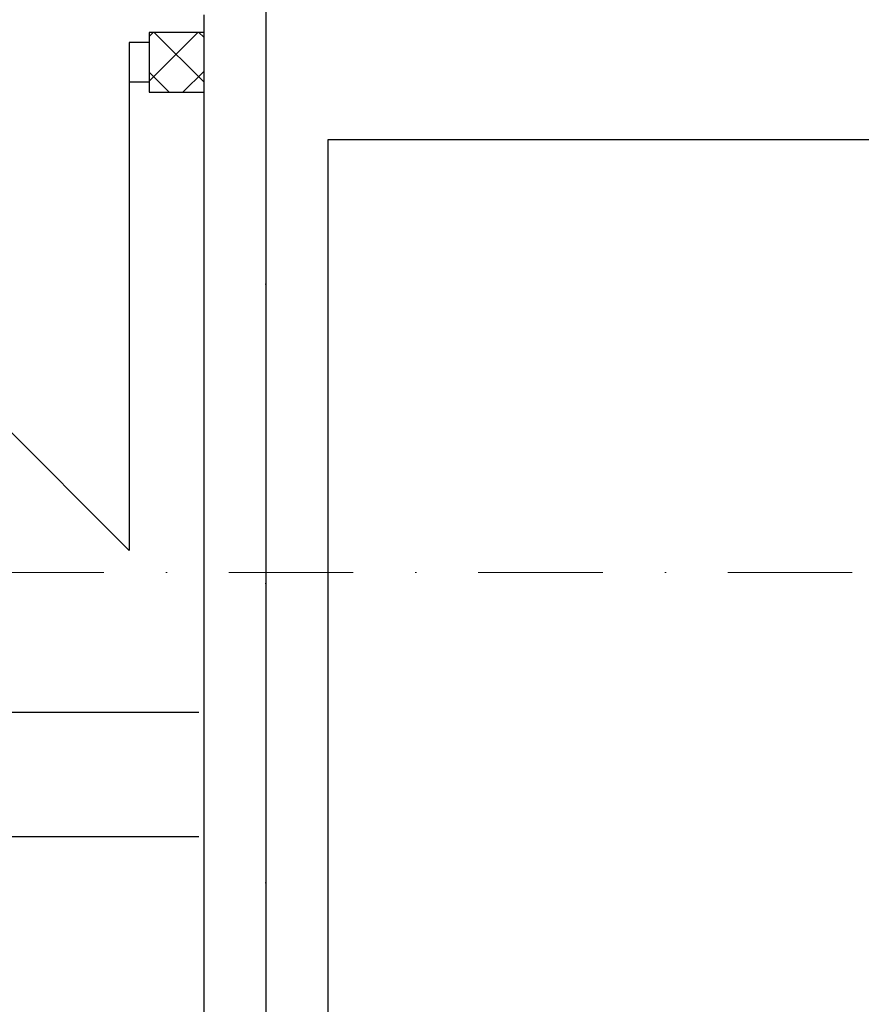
# Model space of a CAD drawing. Header units: millimetres. Extents: x -7023 to 53801, y 9849 to 33561.
# Tile 39 of 256: x 8137 to 8306, y 18692 to 18890. Entities that reach past the tile are written whole.
import ezdxf

# ---------------------------------------------------------------- set-up
doc = ezdxf.new("R2010")
doc.units = ezdxf.units.MM
doc.linetypes.add('DASHDOT', pattern=[1, 0.5, -0.25, 0, -0.25])
doc.linetypes.add('DASHDOTX2', pattern=[2, 1, -0.5, 0, -0.5])
doc.layers.add('.IE_podklad', color=252, linetype='Continuous')
doc.layers.add('PROJEKT osie', color=251, linetype='DASHDOTX2', lineweight=9)

# ---------------------------------------------------------------- blocks, each defined once
blk = doc.blocks.new('OSIE DOMKU')
at = {"layer": 'PROJEKT osie', "ltscale": 30}
blk.add_line((-31062.61, 6226.35), (-31062.61, 4137.08), dxfattribs=at)

msp = doc.modelspace()

# ---------------------------------------------------------------- linework, layer by layer
at = {"layer": '.IE_podklad', "ltscale": 30}
msp.add_line((8186.46, 19963.37), (8186.46, 17874.11), dxfattribs=at)
at = {"layer": '.IE_podklad'}
for p, q in [((8173.96, 18890.61), (8173.96, 18557.89)), ((8163, 18886.29), (8163.82, 18887.11)), ((8163, 18877.31), (8172.8, 18887.11)), ((8173.96, 18887.11), (8163, 18887.11)), ((8163, 18887.11), (8163, 18875.11)), ((8173.96, 18877.16), (8164.01, 18887.11)), ((8173.96, 18886.14), (8172.99, 18887.11)), ((8163, 18885.11), (8159, 18885.11)), ((8159, 18885.11), (8159, 18877.11)), ((8163, 18885.11), (8163, 18877.11)), ((8167.03, 18875.11), (8163, 18879.14)), ((8169.78, 18875.11), (8173.96, 18879.29)), ((8065, 18877.11), (8159, 18783.11)), ((8163, 18877.11), (8159, 18877.11)), ((8159, 18877.11), (8159, 18783.11)), ((8163, 18875.11), (8173.96, 18875.11)), ((8198.96, 18557.89), (8198.96, 18865.61)), ((8198.96, 18865.61), (8510.02, 18865.61))]:
    msp.add_line(p, q, dxfattribs=at)
at = {"layer": '.IE_podklad', "ltscale": 0.5}
for p, q in [((8173, 18750.6), (7830.99, 18750.61)), ((8173, 18725.6), (7831, 18725.61))]:
    msp.add_line(p, q, dxfattribs=at)
at = {"layer": '.IE_podklad', "linetype": 'DASHDOT', "lineweight": 13, "ltscale": 50}
msp.add_lwpolyline([(9105.79, 18778.68), (6642.99, 18778.68)], dxfattribs=at)

# ---------------------------------------------------------------- block references
at = {"layer": '.IE_podklad'}
msp.add_blockref('OSIE DOMKU', (39249.07, 13737.03), dxfattribs=at)

doc.saveas('drawing.dxf')
